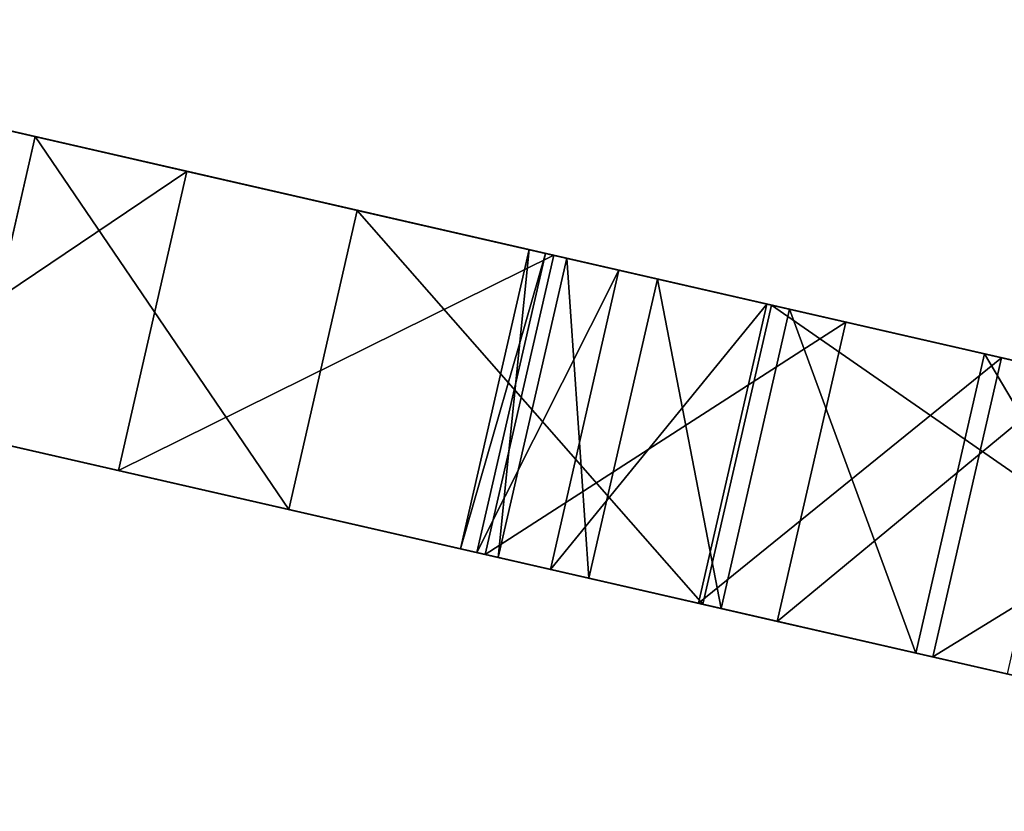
# Model space of a CAD drawing. Extents: x 47 to 276, y 1497 to 1772.
# Tile 12 of 61: x 60 to 80, y 1670 to 1687. Entities that reach past the tile are written whole.
import ezdxf

# ---------------------------------------------------------------- set-up
doc = ezdxf.new("R2010")
doc.units = 0
doc.header["$LTSCALE"] = 25.4
doc.layers.get('0').update_dxf_attribs({"color": 13, "linetype": 'CONTINUOUS'})

# ---------------------------------------------------------------- blocks, each defined once
blk = doc.blocks.new('IKA-A-4171_STL')
at = {"color": 33}
for p, q in [((81.554, 1534.899, 182.134), (75.483, 1527.849, 177.112)), ((81.554, 1534.899, 182.134), (75.483, 1527.849, 177.112)), ((80.159, 1534.899, 176.042), (75.483, 1527.849, 177.112)), ((80.159, 1534.899, 176.042), (75.483, 1527.849, 177.112)), ((82.328, 1534.734, 175.545), (75.483, 1527.849, 177.112)), ((82.328, 1534.734, 175.545), (75.483, 1527.849, 177.112)), ((76.878, 1527.849, 183.205), (81.554, 1534.899, 182.134)), ((76.878, 1527.849, 183.205), (81.554, 1534.899, 182.134)), ((83.723, 1534.734, 181.638), (76.878, 1527.849, 183.205)), ((83.723, 1534.734, 181.638), (76.878, 1527.849, 183.205)), ((76.878, 1527.849, 183.205), (69.541, 1515.536, 178.473)), ((76.878, 1527.849, 183.205), (69.541, 1515.536, 178.473)), ((75.483, 1527.849, 177.112), (69.541, 1515.536, 178.473)), ((75.483, 1527.849, 177.112), (69.541, 1515.536, 178.473)), ((70.936, 1515.536, 184.565), (76.878, 1527.849, 183.205)), ((70.936, 1515.536, 184.565), (76.878, 1527.849, 183.205)), ((76.878, 1527.849, 183.205), (75.483, 1527.849, 177.112)), ((76.878, 1527.849, 183.205), (75.483, 1527.849, 177.112)), ((82.328, 1526.334, 175.545), (75.483, 1527.849, 177.112)), ((82.328, 1526.334, 175.545), (75.483, 1527.849, 177.112)), ((83.723, 1526.334, 181.638), (76.878, 1527.849, 183.205)), ((83.723, 1526.334, 181.638), (76.878, 1527.849, 183.205)), ((82.328, 1526.334, 175.545), (69.541, 1515.536, 178.473)), ((82.328, 1526.334, 175.545), (69.541, 1515.536, 178.473)), ((70.936, 1515.536, 184.565), (83.723, 1526.334, 181.638)), ((70.936, 1515.536, 184.565), (83.723, 1526.334, 181.638)), ((69.541, 1515.536, 178.473), (92.381, 1521.313, 173.243)), ((69.541, 1515.536, 178.473), (92.381, 1521.313, 173.243)), ((70.936, 1515.536, 184.565), (62.073, 1496.016, 180.183)), ((70.936, 1515.536, 184.565), (62.073, 1496.016, 180.183)), ((69.541, 1515.536, 178.473), (62.073, 1496.016, 180.183)), ((69.541, 1515.536, 178.473), (62.073, 1496.016, 180.183)), ((63.468, 1496.016, 186.275), (70.936, 1515.536, 184.565)), ((63.468, 1496.016, 186.275), (70.936, 1515.536, 184.565)), ((70.936, 1515.536, 184.565), (69.541, 1515.536, 178.473)), ((70.936, 1515.536, 184.565), (69.541, 1515.536, 178.473)), ((69.541, 1515.536, 178.473), (84.097, 1505.109, 175.14)), ((69.541, 1515.536, 178.473), (84.097, 1505.109, 175.14)), ((70.936, 1515.536, 184.565), (85.491, 1505.109, 181.233)), ((70.936, 1515.536, 184.565), (85.491, 1505.109, 181.233)), ((70.936, 1515.536, 184.565), (79.698, 1491.16, 182.559)), ((70.936, 1515.536, 184.565), (79.698, 1491.16, 182.559)), ((62.073, 1496.016, 180.183), (84.097, 1505.109, 175.14)), ((62.073, 1496.016, 180.183), (84.097, 1505.109, 175.14)), ((78.303, 1491.16, 176.467), (84.097, 1505.109, 175.14)), ((78.303, 1491.16, 176.467), (84.097, 1505.109, 175.14)), ((85.491, 1505.109, 181.233), (79.698, 1491.16, 182.559)), ((79.698, 1491.16, 182.559), (84.097, 1505.109, 175.14)), ((79.698, 1491.16, 182.559), (84.097, 1505.109, 175.14)), ((85.491, 1505.109, 181.233), (79.698, 1491.16, 182.559)), ((63.468, 1496.016, 186.275), (56.366, 1477.596, 181.489)), ((63.468, 1496.016, 186.275), (56.366, 1477.596, 181.489)), ((62.073, 1496.016, 180.183), (56.366, 1477.596, 181.489)), ((62.073, 1496.016, 180.183), (56.366, 1477.596, 181.489)), ((57.761, 1477.596, 187.582), (63.468, 1496.016, 186.275)), ((57.761, 1477.596, 187.582), (63.468, 1496.016, 186.275)), ((63.468, 1496.016, 186.275), (62.073, 1496.016, 180.183)), ((63.468, 1496.016, 186.275), (62.073, 1496.016, 180.183)), ((62.073, 1496.016, 180.183), (78.303, 1491.16, 176.467)), ((62.073, 1496.016, 180.183), (78.303, 1491.16, 176.467)), ((63.468, 1496.016, 186.275), (79.698, 1491.16, 182.559)), ((63.468, 1496.016, 186.275), (79.698, 1491.16, 182.559)), ((63.468, 1496.016, 186.275), (75.734, 1478.137, 183.467)), ((63.468, 1496.016, 186.275), (75.734, 1478.137, 183.467)), ((56.366, 1477.596, 181.489), (78.303, 1491.16, 176.467)), ((56.366, 1477.596, 181.489), (78.303, 1491.16, 176.467)), ((74.339, 1478.137, 177.374), (78.303, 1491.16, 176.467)), ((74.339, 1478.137, 177.374), (78.303, 1491.16, 176.467)), ((79.698, 1491.16, 182.559), (75.734, 1478.137, 183.467)), ((75.734, 1478.137, 183.467), (78.303, 1491.16, 176.467)), ((75.734, 1478.137, 183.467), (78.303, 1491.16, 176.467)), ((79.698, 1491.16, 182.559), (75.734, 1478.137, 183.467)), ((79.698, 1491.16, 182.559), (78.303, 1491.16, 176.467)), ((79.698, 1491.16, 182.559), (78.303, 1491.16, 176.467)), ((52.288, 1460.552, 182.423), (74.339, 1478.137, 177.374)), ((52.288, 1460.552, 182.423), (74.339, 1478.137, 177.374)), ((56.366, 1477.596, 181.489), (74.339, 1478.137, 177.374)), ((56.366, 1477.596, 181.489), (74.339, 1478.137, 177.374)), ((57.761, 1477.596, 187.582), (75.734, 1478.137, 183.467)), ((57.761, 1477.596, 187.582), (75.734, 1478.137, 183.467)), ((71.65, 1464.625, 177.99), (74.339, 1478.137, 177.374)), ((71.65, 1464.625, 177.99), (74.339, 1478.137, 177.374)), ((75.734, 1478.137, 183.467), (73.045, 1464.625, 184.082)), ((73.045, 1464.625, 184.082), (74.339, 1478.137, 177.374)), ((73.045, 1464.625, 184.082), (74.339, 1478.137, 177.374)), ((75.734, 1478.137, 183.467), (73.045, 1464.625, 184.082)), ((75.734, 1478.137, 183.467), (74.339, 1478.137, 177.374)), ((75.734, 1478.137, 183.467), (74.339, 1478.137, 177.374)), ((57.761, 1477.596, 187.582), (73.045, 1464.625, 184.082)), ((57.761, 1477.596, 187.582), (73.045, 1464.625, 184.082)), ((49.722, 1444.688, 183.011), (71.65, 1464.625, 177.99)), ((49.722, 1444.688, 183.011), (71.65, 1464.625, 177.99)), ((52.288, 1460.552, 182.423), (71.65, 1464.625, 177.99)), ((52.288, 1460.552, 182.423), (71.65, 1464.625, 177.99)), ((53.682, 1460.552, 188.516), (73.045, 1464.625, 184.082)), ((53.682, 1460.552, 188.516), (73.045, 1464.625, 184.082)), ((69.805, 1448.145, 178.412), (71.65, 1464.625, 177.99)), ((69.805, 1448.145, 178.412), (71.65, 1464.625, 177.99)), ((73.045, 1464.625, 184.082), (71.2, 1448.145, 184.505)), ((71.2, 1448.145, 184.505), (71.65, 1464.625, 177.99)), ((71.2, 1448.145, 184.505), (71.65, 1464.625, 177.99)), ((73.045, 1464.625, 184.082), (71.2, 1448.145, 184.505)), ((73.045, 1464.625, 184.082), (71.65, 1464.625, 177.99)), ((73.045, 1464.625, 184.082), (71.65, 1464.625, 177.99)), ((53.682, 1460.552, 188.516), (71.2, 1448.145, 184.505)), ((53.682, 1460.552, 188.516), (71.2, 1448.145, 184.505)), ((48.584, 1429.793, 183.271), (69.805, 1448.145, 178.412)), ((48.584, 1429.793, 183.271), (69.805, 1448.145, 178.412)), ((49.722, 1444.688, 183.011), (69.805, 1448.145, 178.412)), ((49.722, 1444.688, 183.011), (69.805, 1448.145, 178.412)), ((51.117, 1444.688, 189.103), (71.2, 1448.145, 184.505)), ((51.117, 1444.688, 189.103), (71.2, 1448.145, 184.505)), ((69.037, 1430.712, 178.588), (69.805, 1448.145, 178.412)), ((69.037, 1430.712, 178.588), (69.805, 1448.145, 178.412)), ((71.2, 1448.145, 184.505), (69.805, 1448.145, 178.412)), ((71.2, 1448.145, 184.505), (69.805, 1448.145, 178.412)), ((70.431, 1430.712, 184.681), (69.805, 1448.145, 178.412)), ((70.431, 1430.712, 184.681), (69.805, 1448.145, 178.412)), ((71.2, 1448.145, 184.505), (70.431, 1430.712, 184.681)), ((71.2, 1448.145, 184.505), (70.431, 1430.712, 184.681)), ((51.117, 1444.688, 189.103), (70.431, 1430.712, 184.681)), ((51.117, 1444.688, 189.103), (70.431, 1430.712, 184.681)), ((48.584, 1429.793, 183.271), (69.037, 1430.712, 178.588)), ((48.584, 1429.793, 183.271), (69.037, 1430.712, 178.588)), ((48.807, 1415.609, 183.22), (69.037, 1430.712, 178.588)), ((48.807, 1415.609, 183.22), (69.037, 1430.712, 178.588)), ((49.979, 1429.793, 189.364), (70.431, 1430.712, 184.681)), ((49.979, 1429.793, 189.364), (70.431, 1430.712, 184.681)), ((70.431, 1430.712, 184.681), (69.037, 1430.712, 178.588)), ((70.431, 1430.712, 184.681), (69.037, 1430.712, 178.588)), ((70.763, 1414.354, 184.605), (69.037, 1430.712, 178.588)), ((70.763, 1414.354, 184.605), (69.037, 1430.712, 178.588)), ((69.368, 1414.354, 178.512), (69.037, 1430.712, 178.588)), ((69.368, 1414.354, 178.512), (69.037, 1430.712, 178.588)), ((70.431, 1430.712, 184.681), (70.763, 1414.354, 184.605)), ((70.431, 1430.712, 184.681), (70.763, 1414.354, 184.605)), ((49.979, 1429.793, 189.364), (70.763, 1414.354, 184.605)), ((49.979, 1429.793, 189.364), (70.763, 1414.354, 184.605)), ((48.807, 1415.609, 183.22), (69.368, 1414.354, 178.512)), ((48.807, 1415.609, 183.22), (69.368, 1414.354, 178.512)), ((50.202, 1415.609, 189.312), (70.763, 1414.354, 184.605)), ((50.202, 1415.609, 189.312), (70.763, 1414.354, 184.605)), ((50.202, 1415.609, 189.312), (72.261, 1398.224, 184.262)), ((50.202, 1415.609, 189.312), (72.261, 1398.224, 184.262)), ((50.618, 1400.4, 182.805), (69.368, 1414.354, 178.512)), ((50.618, 1400.4, 182.805), (69.368, 1414.354, 178.512)), ((70.763, 1414.354, 184.605), (69.368, 1414.354, 178.512)), ((70.763, 1414.354, 184.605), (69.368, 1414.354, 178.512)), ((72.261, 1398.224, 184.262), (69.368, 1414.354, 178.512)), ((72.261, 1398.224, 184.262), (69.368, 1414.354, 178.512)), ((70.866, 1398.224, 178.169), (69.368, 1414.354, 178.512)), ((70.866, 1398.224, 178.169), (69.368, 1414.354, 178.512)), ((70.763, 1414.354, 184.605), (72.261, 1398.224, 184.262)), ((70.763, 1414.354, 184.605), (72.261, 1398.224, 184.262)), ((50.618, 1400.4, 182.805), (70.866, 1398.224, 178.169)), ((50.618, 1400.4, 182.805), (70.866, 1398.224, 178.169)), ((52.013, 1400.4, 188.898), (72.261, 1398.224, 184.262)), ((52.013, 1400.4, 188.898), (72.261, 1398.224, 184.262)), ((53.982, 1385.835, 182.035), (70.866, 1398.224, 178.169)), ((53.982, 1385.835, 182.035), (70.866, 1398.224, 178.169)), ((72.261, 1398.224, 184.262), (55.377, 1385.835, 188.128)), ((72.261, 1398.224, 184.262), (55.377, 1385.835, 188.128)), ((72.261, 1398.224, 184.262), (70.866, 1398.224, 178.169)), ((72.261, 1398.224, 184.262), (70.866, 1398.224, 178.169)), ((75.273, 1381.138, 183.572), (70.866, 1398.224, 178.169)), ((75.273, 1381.138, 183.572), (70.866, 1398.224, 178.169)), ((73.878, 1381.138, 177.48), (70.866, 1398.224, 178.169)), ((73.878, 1381.138, 177.48), (70.866, 1398.224, 178.169)), ((72.261, 1398.224, 184.262), (75.273, 1381.138, 183.572)), ((72.261, 1398.224, 184.262), (75.273, 1381.138, 183.572)), ((53.982, 1385.835, 182.035), (73.878, 1381.138, 177.48)), ((53.982, 1385.835, 182.035), (73.878, 1381.138, 177.48)), ((60.38, 1371.217, 186.982), (55.377, 1385.835, 188.128)), ((55.377, 1385.835, 188.128), (75.273, 1381.138, 183.572)), ((55.377, 1385.835, 188.128), (75.273, 1381.138, 183.572)), ((60.38, 1371.217, 186.982), (55.377, 1385.835, 188.128)), ((58.986, 1371.217, 180.89), (73.878, 1381.138, 177.48)), ((58.986, 1371.217, 180.89), (73.878, 1381.138, 177.48)), ((60.38, 1371.217, 186.982), (75.273, 1381.138, 183.572)), ((60.38, 1371.217, 186.982), (75.273, 1381.138, 183.572)), ((65.541, 1356.539, 179.389), (73.878, 1381.138, 177.48)), ((65.541, 1356.539, 179.389), (73.878, 1381.138, 177.48)), ((75.273, 1381.138, 183.572), (73.878, 1381.138, 177.48)), ((75.273, 1381.138, 183.572), (73.878, 1381.138, 177.48)), ((80.047, 1363.265, 182.479), (73.878, 1381.138, 177.48)), ((80.047, 1363.265, 182.479), (73.878, 1381.138, 177.48)), ((78.652, 1363.265, 176.387), (73.878, 1381.138, 177.48)), ((78.652, 1363.265, 176.387), (73.878, 1381.138, 177.48)), ((75.273, 1381.138, 183.572), (80.047, 1363.265, 182.479)), ((75.273, 1381.138, 183.572), (80.047, 1363.265, 182.479)), ((60.38, 1371.217, 186.982), (58.986, 1371.217, 180.89)), ((58.986, 1371.217, 180.89), (65.541, 1356.539, 179.389)), ((60.38, 1371.217, 186.982), (58.986, 1371.217, 180.89)), ((58.986, 1371.217, 180.89), (65.541, 1356.539, 179.389)), ((66.936, 1356.539, 185.481), (60.38, 1371.217, 186.982)), ((60.38, 1371.217, 186.982), (65.541, 1356.539, 179.389)), ((60.38, 1371.217, 186.982), (65.541, 1356.539, 179.389)), ((60.38, 1371.217, 186.982), (80.047, 1363.265, 182.479)), ((60.38, 1371.217, 186.982), (80.047, 1363.265, 182.479)), ((66.936, 1356.539, 185.481), (60.38, 1371.217, 186.982)), ((65.541, 1356.539, 179.389), (78.652, 1363.265, 176.387)), ((65.541, 1356.539, 179.389), (78.652, 1363.265, 176.387)), ((66.936, 1356.539, 185.481), (80.047, 1363.265, 182.479)), ((66.936, 1356.539, 185.481), (80.047, 1363.265, 182.479)), ((73.968, 1340.733, 177.459), (78.652, 1363.265, 176.387)), ((73.968, 1340.733, 177.459), (78.652, 1363.265, 176.387)), ((80.047, 1363.265, 182.479), (78.652, 1363.265, 176.387)), ((80.047, 1363.265, 182.479), (78.652, 1363.265, 176.387)), ((86.246, 1345.855, 181.06), (78.652, 1363.265, 176.387)), ((86.246, 1345.855, 181.06), (78.652, 1363.265, 176.387)), ((84.851, 1345.855, 174.967), (78.652, 1363.265, 176.387)), ((84.851, 1345.855, 174.967), (78.652, 1363.265, 176.387)), ((80.047, 1363.265, 182.479), (86.246, 1345.855, 181.06)), ((80.047, 1363.265, 182.479), (86.246, 1345.855, 181.06)), ((66.936, 1356.539, 185.481), (65.541, 1356.539, 179.389)), ((65.541, 1356.539, 179.389), (73.968, 1340.733, 177.459)), ((66.936, 1356.539, 185.481), (65.541, 1356.539, 179.389)), ((65.541, 1356.539, 179.389), (73.968, 1340.733, 177.459)), ((75.363, 1340.733, 183.552), (66.936, 1356.539, 185.481)), ((66.936, 1356.539, 185.481), (73.968, 1340.733, 177.459)), ((66.936, 1356.539, 185.481), (73.968, 1340.733, 177.459)), ((66.936, 1356.539, 185.481), (86.246, 1345.855, 181.06)), ((66.936, 1356.539, 185.481), (86.246, 1345.855, 181.06)), ((75.363, 1340.733, 183.552), (66.936, 1356.539, 185.481)), ((73.968, 1340.733, 177.459), (84.851, 1345.855, 174.967)), ((73.968, 1340.733, 177.459), (84.851, 1345.855, 174.967)), ((75.363, 1340.733, 183.552), (86.246, 1345.855, 181.06)), ((75.363, 1340.733, 183.552), (86.246, 1345.855, 181.06)), ((75.363, 1340.733, 183.552), (73.968, 1340.733, 177.459)), ((73.968, 1340.733, 177.459), (89.146, 1314.578, 173.984)), ((75.363, 1340.733, 183.552), (73.968, 1340.733, 177.459)), ((73.968, 1340.733, 177.459), (89.146, 1314.578, 173.984)), ((90.541, 1314.578, 180.076), (75.363, 1340.733, 183.552)), ((75.363, 1340.733, 183.552), (89.146, 1314.578, 173.984)), ((75.363, 1340.733, 183.552), (89.146, 1314.578, 173.984)), ((75.363, 1340.733, 183.552), (94.255, 1327.61, 179.226)), ((75.363, 1340.733, 183.552), (94.255, 1327.61, 179.226)), ((90.541, 1314.578, 180.076), (75.363, 1340.733, 183.552))]:
    blk.add_line(p, q, dxfattribs=at)
mesh = blk.add_polyface(dxfattribs=at)
corners = [(81.554, 1534.899, 182.134), (75.483, 1527.849, 177.112), (76.878, 1527.849, 183.205)]
mesh.append_faces([[corners[k] for k in face] for face in [(0, 1, 2)]], dxfattribs={"color": 33})
mesh = blk.add_polyface(dxfattribs=at)
corners = [(80.159, 1534.899, 176.042), (75.483, 1527.849, 177.112), (81.554, 1534.899, 182.134)]
mesh.append_faces([[corners[k] for k in face] for face in [(0, 1, 2)]], dxfattribs={"color": 33})
mesh = blk.add_polyface(dxfattribs=at)
corners = [(82.328, 1534.734, 175.545), (75.483, 1527.849, 177.112), (80.159, 1534.899, 176.042)]
mesh.append_faces([[corners[k] for k in face] for face in [(0, 1, 2)]], dxfattribs={"color": 33})
mesh = blk.add_polyface(dxfattribs=at)
corners = [(82.328, 1526.334, 175.545), (75.483, 1527.849, 177.112), (82.328, 1534.734, 175.545)]
mesh.append_faces([[corners[k] for k in face] for face in [(0, 1, 2)]], dxfattribs={"color": 33})
mesh = blk.add_polyface(dxfattribs=at)
corners = [(83.723, 1534.734, 181.638), (81.554, 1534.899, 182.134), (76.878, 1527.849, 183.205)]
mesh.append_faces([[corners[k] for k in face] for face in [(0, 1, 2)]], dxfattribs={"color": 33})
mesh = blk.add_polyface(dxfattribs=at)
corners = [(83.723, 1534.734, 181.638), (76.878, 1527.849, 183.205), (83.723, 1526.334, 181.638)]
mesh.append_faces([[corners[k] for k in face] for face in [(0, 1, 2)]], dxfattribs={"color": 33})
mesh = blk.add_polyface(dxfattribs=at)
corners = [(76.878, 1527.849, 183.205), (69.541, 1515.536, 178.473), (70.936, 1515.536, 184.565)]
mesh.append_faces([[corners[k] for k in face] for face in [(0, 1, 2)]], dxfattribs={"color": 33})
mesh = blk.add_polyface(dxfattribs=at)
corners = [(75.483, 1527.849, 177.112), (69.541, 1515.536, 178.473), (76.878, 1527.849, 183.205)]
mesh.append_faces([[corners[k] for k in face] for face in [(0, 1, 2)]], dxfattribs={"color": 33})
mesh = blk.add_polyface(dxfattribs=at)
corners = [(82.328, 1526.334, 175.545), (69.541, 1515.536, 178.473), (75.483, 1527.849, 177.112)]
mesh.append_faces([[corners[k] for k in face] for face in [(0, 1, 2)]], dxfattribs={"color": 33})
mesh = blk.add_polyface(dxfattribs=at)
corners = [(83.723, 1526.334, 181.638), (76.878, 1527.849, 183.205), (70.936, 1515.536, 184.565)]
mesh.append_faces([[corners[k] for k in face] for face in [(0, 1, 2)]], dxfattribs={"color": 33})
mesh = blk.add_polyface(dxfattribs=at)
corners = [(92.381, 1521.313, 173.243), (69.541, 1515.536, 178.473), (82.328, 1526.334, 175.545)]
mesh.append_faces([[corners[k] for k in face] for face in [(0, 1, 2)]], dxfattribs={"color": 33})
mesh = blk.add_polyface(dxfattribs=at)
corners = [(85.491, 1505.109, 181.233), (83.723, 1526.334, 181.638), (70.936, 1515.536, 184.565)]
mesh.append_faces([[corners[k] for k in face] for face in [(0, 1, 2)]], dxfattribs={"color": 33})
mesh = blk.add_polyface(dxfattribs=at)
corners = [(92.381, 1521.313, 173.243), (84.097, 1505.109, 175.14), (69.541, 1515.536, 178.473)]
mesh.append_faces([[corners[k] for k in face] for face in [(0, 1, 2)]], dxfattribs={"color": 33})
mesh = blk.add_polyface(dxfattribs=at)
corners = [(70.936, 1515.536, 184.565), (62.073, 1496.016, 180.183), (63.468, 1496.016, 186.275)]
mesh.append_faces([[corners[k] for k in face] for face in [(0, 1, 2)]], dxfattribs={"color": 33})
mesh = blk.add_polyface(dxfattribs=at)
corners = [(69.541, 1515.536, 178.473), (62.073, 1496.016, 180.183), (70.936, 1515.536, 184.565)]
mesh.append_faces([[corners[k] for k in face] for face in [(0, 1, 2)]], dxfattribs={"color": 33})
mesh = blk.add_polyface(dxfattribs=at)
corners = [(84.097, 1505.109, 175.14), (62.073, 1496.016, 180.183), (69.541, 1515.536, 178.473)]
mesh.append_faces([[corners[k] for k in face] for face in [(0, 1, 2)]], dxfattribs={"color": 33})
mesh = blk.add_polyface(dxfattribs=at)
corners = [(79.698, 1491.16, 182.559), (70.936, 1515.536, 184.565), (63.468, 1496.016, 186.275)]
mesh.append_faces([[corners[k] for k in face] for face in [(0, 1, 2)]], dxfattribs={"color": 33})
mesh = blk.add_polyface(dxfattribs=at)
corners = [(85.491, 1505.109, 181.233), (70.936, 1515.536, 184.565), (79.698, 1491.16, 182.559)]
mesh.append_faces([[corners[k] for k in face] for face in [(0, 1, 2)]], dxfattribs={"color": 33})
mesh = blk.add_polyface(dxfattribs=at)
corners = [(84.097, 1505.109, 175.14), (78.303, 1491.16, 176.467), (62.073, 1496.016, 180.183)]
mesh.append_faces([[corners[k] for k in face] for face in [(0, 1, 2)]], dxfattribs={"color": 33})
mesh = blk.add_polyface(dxfattribs=at)
corners = [(84.097, 1505.109, 175.14), (79.698, 1491.16, 182.559), (78.303, 1491.16, 176.467)]
mesh.append_faces([[corners[k] for k in face] for face in [(0, 1, 2)]], dxfattribs={"color": 33})
mesh = blk.add_polyface(dxfattribs=at)
corners = [(85.491, 1505.109, 181.233), (79.698, 1491.16, 182.559), (84.097, 1505.109, 175.14)]
mesh.append_faces([[corners[k] for k in face] for face in [(0, 1, 2)]], dxfattribs={"color": 33})
mesh = blk.add_polyface(dxfattribs=at)
corners = [(63.468, 1496.016, 186.275), (56.366, 1477.596, 181.489), (57.761, 1477.596, 187.582)]
mesh.append_faces([[corners[k] for k in face] for face in [(0, 1, 2)]], dxfattribs={"color": 33})
mesh = blk.add_polyface(dxfattribs=at)
corners = [(62.073, 1496.016, 180.183), (56.366, 1477.596, 181.489), (63.468, 1496.016, 186.275)]
mesh.append_faces([[corners[k] for k in face] for face in [(0, 1, 2)]], dxfattribs={"color": 33})
mesh = blk.add_polyface(dxfattribs=at)
corners = [(78.303, 1491.16, 176.467), (56.366, 1477.596, 181.489), (62.073, 1496.016, 180.183)]
mesh.append_faces([[corners[k] for k in face] for face in [(0, 1, 2)]], dxfattribs={"color": 33})
mesh = blk.add_polyface(dxfattribs=at)
corners = [(75.734, 1478.137, 183.467), (63.468, 1496.016, 186.275), (57.761, 1477.596, 187.582)]
mesh.append_faces([[corners[k] for k in face] for face in [(0, 1, 2)]], dxfattribs={"color": 33})
mesh = blk.add_polyface(dxfattribs=at)
corners = [(79.698, 1491.16, 182.559), (63.468, 1496.016, 186.275), (75.734, 1478.137, 183.467)]
mesh.append_faces([[corners[k] for k in face] for face in [(0, 1, 2)]], dxfattribs={"color": 33})
mesh = blk.add_polyface(dxfattribs=at)
corners = [(78.303, 1491.16, 176.467), (74.339, 1478.137, 177.374), (56.366, 1477.596, 181.489)]
mesh.append_faces([[corners[k] for k in face] for face in [(0, 1, 2)]], dxfattribs={"color": 33})
mesh = blk.add_polyface(dxfattribs=at)
corners = [(78.303, 1491.16, 176.467), (75.734, 1478.137, 183.467), (74.339, 1478.137, 177.374)]
mesh.append_faces([[corners[k] for k in face] for face in [(0, 1, 2)]], dxfattribs={"color": 33})
mesh = blk.add_polyface(dxfattribs=at)
corners = [(79.698, 1491.16, 182.559), (75.734, 1478.137, 183.467), (78.303, 1491.16, 176.467)]
mesh.append_faces([[corners[k] for k in face] for face in [(0, 1, 2)]], dxfattribs={"color": 33})
mesh = blk.add_polyface(dxfattribs=at)
corners = [(74.339, 1478.137, 177.374), (71.65, 1464.625, 177.99), (52.288, 1460.552, 182.423)]
mesh.append_faces([[corners[k] for k in face] for face in [(0, 1, 2)]], dxfattribs={"color": 33})
mesh = blk.add_polyface(dxfattribs=at)
corners = [(74.339, 1478.137, 177.374), (52.288, 1460.552, 182.423), (56.366, 1477.596, 181.489)]
mesh.append_faces([[corners[k] for k in face] for face in [(0, 1, 2)]], dxfattribs={"color": 33})
mesh = blk.add_polyface(dxfattribs=at)
corners = [(75.734, 1478.137, 183.467), (57.761, 1477.596, 187.582), (73.045, 1464.625, 184.082)]
mesh.append_faces([[corners[k] for k in face] for face in [(0, 1, 2)]], dxfattribs={"color": 33})
mesh = blk.add_polyface(dxfattribs=at)
corners = [(74.339, 1478.137, 177.374), (73.045, 1464.625, 184.082), (71.65, 1464.625, 177.99)]
mesh.append_faces([[corners[k] for k in face] for face in [(0, 1, 2)]], dxfattribs={"color": 33})
mesh = blk.add_polyface(dxfattribs=at)
corners = [(75.734, 1478.137, 183.467), (73.045, 1464.625, 184.082), (74.339, 1478.137, 177.374)]
mesh.append_faces([[corners[k] for k in face] for face in [(0, 1, 2)]], dxfattribs={"color": 33})
mesh = blk.add_polyface(dxfattribs=at)
corners = [(73.045, 1464.625, 184.082), (57.761, 1477.596, 187.582), (53.682, 1460.552, 188.516)]
mesh.append_faces([[corners[k] for k in face] for face in [(0, 1, 2)]], dxfattribs={"color": 33})
mesh = blk.add_polyface(dxfattribs=at)
corners = [(71.65, 1464.625, 177.99), (69.805, 1448.145, 178.412), (49.722, 1444.688, 183.011)]
mesh.append_faces([[corners[k] for k in face] for face in [(0, 1, 2)]], dxfattribs={"color": 33})
mesh = blk.add_polyface(dxfattribs=at)
corners = [(71.65, 1464.625, 177.99), (49.722, 1444.688, 183.011), (52.288, 1460.552, 182.423)]
mesh.append_faces([[corners[k] for k in face] for face in [(0, 1, 2)]], dxfattribs={"color": 33})
mesh = blk.add_polyface(dxfattribs=at)
corners = [(73.045, 1464.625, 184.082), (53.682, 1460.552, 188.516), (71.2, 1448.145, 184.505)]
mesh.append_faces([[corners[k] for k in face] for face in [(0, 1, 2)]], dxfattribs={"color": 33})
mesh = blk.add_polyface(dxfattribs=at)
corners = [(71.65, 1464.625, 177.99), (71.2, 1448.145, 184.505), (69.805, 1448.145, 178.412)]
mesh.append_faces([[corners[k] for k in face] for face in [(0, 1, 2)]], dxfattribs={"color": 33})
mesh = blk.add_polyface(dxfattribs=at)
corners = [(73.045, 1464.625, 184.082), (71.2, 1448.145, 184.505), (71.65, 1464.625, 177.99)]
mesh.append_faces([[corners[k] for k in face] for face in [(0, 1, 2)]], dxfattribs={"color": 33})
mesh = blk.add_polyface(dxfattribs=at)
corners = [(71.2, 1448.145, 184.505), (53.682, 1460.552, 188.516), (51.117, 1444.688, 189.103)]
mesh.append_faces([[corners[k] for k in face] for face in [(0, 1, 2)]], dxfattribs={"color": 33})
mesh = blk.add_polyface(dxfattribs=at)
corners = [(69.805, 1448.145, 178.412), (69.037, 1430.712, 178.588), (48.584, 1429.793, 183.271)]
mesh.append_faces([[corners[k] for k in face] for face in [(0, 1, 2)]], dxfattribs={"color": 33})
mesh = blk.add_polyface(dxfattribs=at)
corners = [(69.805, 1448.145, 178.412), (48.584, 1429.793, 183.271), (49.722, 1444.688, 183.011)]
mesh.append_faces([[corners[k] for k in face] for face in [(0, 1, 2)]], dxfattribs={"color": 33})
mesh = blk.add_polyface(dxfattribs=at)
corners = [(71.2, 1448.145, 184.505), (51.117, 1444.688, 189.103), (70.431, 1430.712, 184.681)]
mesh.append_faces([[corners[k] for k in face] for face in [(0, 1, 2)]], dxfattribs={"color": 33})
mesh = blk.add_polyface(dxfattribs=at)
corners = [(69.805, 1448.145, 178.412), (70.431, 1430.712, 184.681), (69.037, 1430.712, 178.588)]
mesh.append_faces([[corners[k] for k in face] for face in [(0, 1, 2)]], dxfattribs={"color": 33})
mesh = blk.add_polyface(dxfattribs=at)
corners = [(71.2, 1448.145, 184.505), (70.431, 1430.712, 184.681), (69.805, 1448.145, 178.412)]
mesh.append_faces([[corners[k] for k in face] for face in [(0, 1, 2)]], dxfattribs={"color": 33})
mesh = blk.add_polyface(dxfattribs=at)
corners = [(70.431, 1430.712, 184.681), (51.117, 1444.688, 189.103), (49.979, 1429.793, 189.364)]
mesh.append_faces([[corners[k] for k in face] for face in [(0, 1, 2)]], dxfattribs={"color": 33})
mesh = blk.add_polyface(dxfattribs=at)
corners = [(69.037, 1430.712, 178.588), (48.807, 1415.609, 183.22), (48.584, 1429.793, 183.271)]
mesh.append_faces([[corners[k] for k in face] for face in [(0, 1, 2)]], dxfattribs={"color": 33})
mesh = blk.add_polyface(dxfattribs=at)
corners = [(69.368, 1414.354, 178.512), (48.807, 1415.609, 183.22), (69.037, 1430.712, 178.588)]
mesh.append_faces([[corners[k] for k in face] for face in [(0, 1, 2)]], dxfattribs={"color": 33})
mesh = blk.add_polyface(dxfattribs=at)
corners = [(70.763, 1414.354, 184.605), (70.431, 1430.712, 184.681), (49.979, 1429.793, 189.364)]
mesh.append_faces([[corners[k] for k in face] for face in [(0, 1, 2)]], dxfattribs={"color": 33})
mesh = blk.add_polyface(dxfattribs=at)
corners = [(70.431, 1430.712, 184.681), (70.763, 1414.354, 184.605), (69.037, 1430.712, 178.588)]
mesh.append_faces([[corners[k] for k in face] for face in [(0, 1, 2)]], dxfattribs={"color": 33})
mesh = blk.add_polyface(dxfattribs=at)
corners = [(69.037, 1430.712, 178.588), (70.763, 1414.354, 184.605), (69.368, 1414.354, 178.512)]
mesh.append_faces([[corners[k] for k in face] for face in [(0, 1, 2)]], dxfattribs={"color": 33})
mesh = blk.add_polyface(dxfattribs=at)
corners = [(70.763, 1414.354, 184.605), (49.979, 1429.793, 189.364), (50.202, 1415.609, 189.312)]
mesh.append_faces([[corners[k] for k in face] for face in [(0, 1, 2)]], dxfattribs={"color": 33})
mesh = blk.add_polyface(dxfattribs=at)
corners = [(69.368, 1414.354, 178.512), (50.618, 1400.4, 182.805), (48.807, 1415.609, 183.22)]
mesh.append_faces([[corners[k] for k in face] for face in [(0, 1, 2)]], dxfattribs={"color": 33})
mesh = blk.add_polyface(dxfattribs=at)
corners = [(72.261, 1398.224, 184.262), (70.763, 1414.354, 184.605), (50.202, 1415.609, 189.312)]
mesh.append_faces([[corners[k] for k in face] for face in [(0, 1, 2)]], dxfattribs={"color": 33})
mesh = blk.add_polyface(dxfattribs=at)
corners = [(72.261, 1398.224, 184.262), (50.202, 1415.609, 189.312), (52.013, 1400.4, 188.898)]
mesh.append_faces([[corners[k] for k in face] for face in [(0, 1, 2)]], dxfattribs={"color": 33})
mesh = blk.add_polyface(dxfattribs=at)
corners = [(70.866, 1398.224, 178.169), (50.618, 1400.4, 182.805), (69.368, 1414.354, 178.512)]
mesh.append_faces([[corners[k] for k in face] for face in [(0, 1, 2)]], dxfattribs={"color": 33})
mesh = blk.add_polyface(dxfattribs=at)
corners = [(70.763, 1414.354, 184.605), (72.261, 1398.224, 184.262), (69.368, 1414.354, 178.512)]
mesh.append_faces([[corners[k] for k in face] for face in [(0, 1, 2)]], dxfattribs={"color": 33})
mesh = blk.add_polyface(dxfattribs=at)
corners = [(69.368, 1414.354, 178.512), (72.261, 1398.224, 184.262), (70.866, 1398.224, 178.169)]
mesh.append_faces([[corners[k] for k in face] for face in [(0, 1, 2)]], dxfattribs={"color": 33})
mesh = blk.add_polyface(dxfattribs=at)
corners = [(70.866, 1398.224, 178.169), (53.982, 1385.835, 182.035), (50.618, 1400.4, 182.805)]
mesh.append_faces([[corners[k] for k in face] for face in [(0, 1, 2)]], dxfattribs={"color": 33})
mesh = blk.add_polyface(dxfattribs=at)
corners = [(72.261, 1398.224, 184.262), (52.013, 1400.4, 188.898), (55.377, 1385.835, 188.128)]
mesh.append_faces([[corners[k] for k in face] for face in [(0, 1, 2)]], dxfattribs={"color": 33})
mesh = blk.add_polyface(dxfattribs=at)
corners = [(73.878, 1381.138, 177.48), (53.982, 1385.835, 182.035), (70.866, 1398.224, 178.169)]
mesh.append_faces([[corners[k] for k in face] for face in [(0, 1, 2)]], dxfattribs={"color": 33})
mesh = blk.add_polyface(dxfattribs=at)
corners = [(75.273, 1381.138, 183.572), (72.261, 1398.224, 184.262), (55.377, 1385.835, 188.128)]
mesh.append_faces([[corners[k] for k in face] for face in [(0, 1, 2)]], dxfattribs={"color": 33})
mesh = blk.add_polyface(dxfattribs=at)
corners = [(72.261, 1398.224, 184.262), (75.273, 1381.138, 183.572), (70.866, 1398.224, 178.169)]
mesh.append_faces([[corners[k] for k in face] for face in [(0, 1, 2)]], dxfattribs={"color": 33})
mesh = blk.add_polyface(dxfattribs=at)
corners = [(70.866, 1398.224, 178.169), (75.273, 1381.138, 183.572), (73.878, 1381.138, 177.48)]
mesh.append_faces([[corners[k] for k in face] for face in [(0, 1, 2)]], dxfattribs={"color": 33})
mesh = blk.add_polyface(dxfattribs=at)
corners = [(73.878, 1381.138, 177.48), (58.986, 1371.217, 180.89), (53.982, 1385.835, 182.035)]
mesh.append_faces([[corners[k] for k in face] for face in [(0, 1, 2)]], dxfattribs={"color": 33})
mesh = blk.add_polyface(dxfattribs=at)
corners = [(55.377, 1385.835, 188.128), (58.986, 1371.217, 180.89), (60.38, 1371.217, 186.982)]
mesh.append_faces([[corners[k] for k in face] for face in [(0, 1, 2)]], dxfattribs={"color": 33})
mesh = blk.add_polyface(dxfattribs=at)
corners = [(75.273, 1381.138, 183.572), (55.377, 1385.835, 188.128), (60.38, 1371.217, 186.982)]
mesh.append_faces([[corners[k] for k in face] for face in [(0, 1, 2)]], dxfattribs={"color": 33})
mesh = blk.add_polyface(dxfattribs=at)
corners = [(73.878, 1381.138, 177.48), (65.541, 1356.539, 179.389), (58.986, 1371.217, 180.89)]
mesh.append_faces([[corners[k] for k in face] for face in [(0, 1, 2)]], dxfattribs={"color": 33})
mesh = blk.add_polyface(dxfattribs=at)
corners = [(80.047, 1363.265, 182.479), (75.273, 1381.138, 183.572), (60.38, 1371.217, 186.982)]
mesh.append_faces([[corners[k] for k in face] for face in [(0, 1, 2)]], dxfattribs={"color": 33})
mesh = blk.add_polyface(dxfattribs=at)
corners = [(78.652, 1363.265, 176.387), (65.541, 1356.539, 179.389), (73.878, 1381.138, 177.48)]
mesh.append_faces([[corners[k] for k in face] for face in [(0, 1, 2)]], dxfattribs={"color": 33})
mesh = blk.add_polyface(dxfattribs=at)
corners = [(75.273, 1381.138, 183.572), (80.047, 1363.265, 182.479), (73.878, 1381.138, 177.48)]
mesh.append_faces([[corners[k] for k in face] for face in [(0, 1, 2)]], dxfattribs={"color": 33})
mesh = blk.add_polyface(dxfattribs=at)
corners = [(73.878, 1381.138, 177.48), (80.047, 1363.265, 182.479), (78.652, 1363.265, 176.387)]
mesh.append_faces([[corners[k] for k in face] for face in [(0, 1, 2)]], dxfattribs={"color": 33})
mesh = blk.add_polyface(dxfattribs=at)
corners = [(58.986, 1371.217, 180.89), (65.541, 1356.539, 179.389), (60.38, 1371.217, 186.982)]
mesh.append_faces([[corners[k] for k in face] for face in [(0, 1, 2)]], dxfattribs={"color": 33})
mesh = blk.add_polyface(dxfattribs=at)
corners = [(60.38, 1371.217, 186.982), (65.541, 1356.539, 179.389), (66.936, 1356.539, 185.481)]
mesh.append_faces([[corners[k] for k in face] for face in [(0, 1, 2)]], dxfattribs={"color": 33})
mesh = blk.add_polyface(dxfattribs=at)
corners = [(80.047, 1363.265, 182.479), (60.38, 1371.217, 186.982), (66.936, 1356.539, 185.481)]
mesh.append_faces([[corners[k] for k in face] for face in [(0, 1, 2)]], dxfattribs={"color": 33})
mesh = blk.add_polyface(dxfattribs=at)
corners = [(78.652, 1363.265, 176.387), (73.968, 1340.733, 177.459), (65.541, 1356.539, 179.389)]
mesh.append_faces([[corners[k] for k in face] for face in [(0, 1, 2)]], dxfattribs={"color": 33})
mesh = blk.add_polyface(dxfattribs=at)
corners = [(86.246, 1345.855, 181.06), (80.047, 1363.265, 182.479), (66.936, 1356.539, 185.481)]
mesh.append_faces([[corners[k] for k in face] for face in [(0, 1, 2)]], dxfattribs={"color": 33})
mesh = blk.add_polyface(dxfattribs=at)
corners = [(84.851, 1345.855, 174.967), (73.968, 1340.733, 177.459), (78.652, 1363.265, 176.387)]
mesh.append_faces([[corners[k] for k in face] for face in [(0, 1, 2)]], dxfattribs={"color": 33})
mesh = blk.add_polyface(dxfattribs=at)
corners = [(80.047, 1363.265, 182.479), (86.246, 1345.855, 181.06), (78.652, 1363.265, 176.387)]
mesh.append_faces([[corners[k] for k in face] for face in [(0, 1, 2)]], dxfattribs={"color": 33})
mesh = blk.add_polyface(dxfattribs=at)
corners = [(78.652, 1363.265, 176.387), (86.246, 1345.855, 181.06), (84.851, 1345.855, 174.967)]
mesh.append_faces([[corners[k] for k in face] for face in [(0, 1, 2)]], dxfattribs={"color": 33})
mesh = blk.add_polyface(dxfattribs=at)
corners = [(65.541, 1356.539, 179.389), (73.968, 1340.733, 177.459), (66.936, 1356.539, 185.481)]
mesh.append_faces([[corners[k] for k in face] for face in [(0, 1, 2)]], dxfattribs={"color": 33})
mesh = blk.add_polyface(dxfattribs=at)
corners = [(66.936, 1356.539, 185.481), (73.968, 1340.733, 177.459), (75.363, 1340.733, 183.552)]
mesh.append_faces([[corners[k] for k in face] for face in [(0, 1, 2)]], dxfattribs={"color": 33})
mesh = blk.add_polyface(dxfattribs=at)
corners = [(86.246, 1345.855, 181.06), (66.936, 1356.539, 185.481), (75.363, 1340.733, 183.552)]
mesh.append_faces([[corners[k] for k in face] for face in [(0, 1, 2)]], dxfattribs={"color": 33})
mesh = blk.add_polyface(dxfattribs=at)
corners = [(89.146, 1314.578, 173.984), (73.968, 1340.733, 177.459), (84.851, 1345.855, 174.967)]
mesh.append_faces([[corners[k] for k in face] for face in [(0, 1, 2)]], dxfattribs={"color": 33})
mesh = blk.add_polyface(dxfattribs=at)
corners = [(94.255, 1327.61, 179.226), (86.246, 1345.855, 181.06), (75.363, 1340.733, 183.552)]
mesh.append_faces([[corners[k] for k in face] for face in [(0, 1, 2)]], dxfattribs={"color": 33})
mesh = blk.add_polyface(dxfattribs=at)
corners = [(73.968, 1340.733, 177.459), (89.146, 1314.578, 173.984), (75.363, 1340.733, 183.552)]
mesh.append_faces([[corners[k] for k in face] for face in [(0, 1, 2)]], dxfattribs={"color": 33})
mesh = blk.add_polyface(dxfattribs=at)
corners = [(75.363, 1340.733, 183.552), (89.146, 1314.578, 173.984), (90.541, 1314.578, 180.076)]
mesh.append_faces([[corners[k] for k in face] for face in [(0, 1, 2)]], dxfattribs={"color": 33})
mesh = blk.add_polyface(dxfattribs=at)
corners = [(94.255, 1327.61, 179.226), (75.363, 1340.733, 183.552), (90.541, 1314.578, 180.076)]
mesh.append_faces([[corners[k] for k in face] for face in [(0, 1, 2)]], dxfattribs={"color": 33})

msp = doc.modelspace()

# ---------------------------------------------------------------- block references
at = {"color": 0, "extrusion": (0, 1, -3.33067e-16), "rotation": 180}
msp.add_blockref('IKA-A-4171_STL', (0, 1590.411, 1497.205), dxfattribs=at)

doc.saveas('drawing.dxf')
